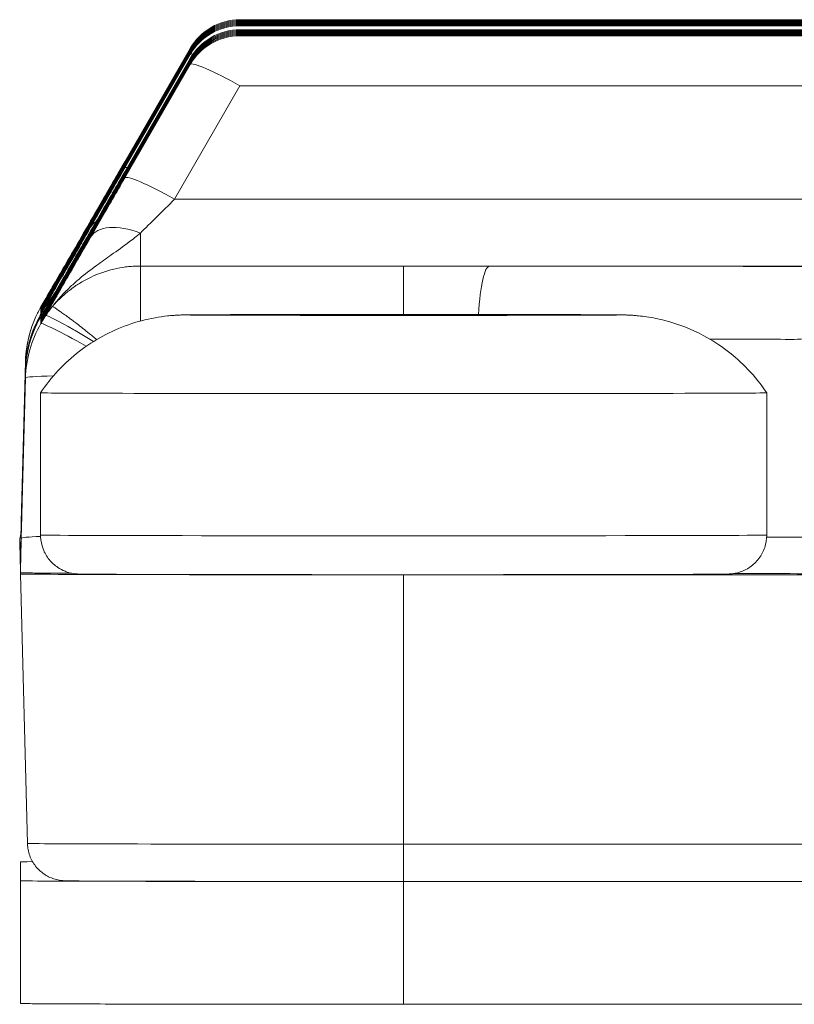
# Model space of a CAD drawing. Extents: x 1 to 669, y 0 to 417.
# Tile 52 of 256: x 91.748 to 92.125, y 285.615 to 286.095. Entities that reach past the tile are written whole.
import ezdxf

# ---------------------------------------------------------------- set-up
doc = ezdxf.new("R2010")
doc.units = 0
doc.header["$LTSCALE"] = 12
doc.header["$MEASUREMENT"] = 0
doc.layers.get('0').update_dxf_attribs({"linetype": 'CONTINUOUS'})
doc.layers.add('X', color=1, linetype='CONTINUOUS')

# ---------------------------------------------------------------- blocks, each defined once
blk = doc.blocks.new('GASTRAIN')
at = {"layer": 'X', "lineweight": 0}
for p, q in [((62.58277, 299.71196), (62.58277, 299.71148)), ((62.58277, 299.71196), (66.10572, 299.71196)), ((62.58277, 299.71148), (66.10572, 299.71148)), ((62.58277, 299.71099), (66.10572, 299.71099)), ((62.58277, 299.7105), (66.10572, 299.7105)), ((62.58277, 299.71001), (66.10572, 299.71001)), ((62.58277, 299.70952), (66.10572, 299.70952)), ((62.58277, 299.70903), (66.10572, 299.70903)), ((62.58277, 299.70708), (66.10572, 299.70708)), ((62.58277, 299.70659), (66.10572, 299.70659)), ((62.58277, 299.7061), (62.58277, 299.70561)), ((62.58277, 299.7061), (66.1219, 299.7061)), ((62.58277, 299.70561), (66.10572, 299.70561)), ((62.58277, 299.70512), (66.10572, 299.70512)), ((62.58277, 299.70464), (66.10572, 299.70464)), ((62.58277, 299.70415), (66.10572, 299.70415)), ((62.5585, 299.69795), (62.5266, 299.64269)), ((62.5266, 299.64272), (62.5585, 299.69795)), ((62.5266, 299.64272), (62.5585, 299.69795)), ((62.5266, 299.64223), (62.5585, 299.69747)), ((62.5585, 299.69746), (62.5266, 299.6422)), ((62.5266, 299.64223), (62.5585, 299.69746)), ((62.5266, 299.64174), (62.5585, 299.69698)), ((62.5585, 299.69697), (62.5266, 299.64171)), ((62.5266, 299.64174), (62.5585, 299.69697)), ((62.5266, 299.64125), (62.5585, 299.69649)), ((62.5585, 299.69648), (62.5266, 299.64122)), ((62.5266, 299.64125), (62.5585, 299.69648)), ((62.5585, 299.696), (62.5266, 299.64073)), ((62.5266, 299.64076), (62.5585, 299.696)), ((62.5266, 299.64076), (62.5585, 299.696)), ((62.5585, 299.69551), (62.5266, 299.64024)), ((62.5266, 299.64027), (62.5585, 299.69551)), ((62.5266, 299.64028), (62.5585, 299.69551)), ((62.5585, 299.69502), (62.5266, 299.63975)), ((62.5266, 299.63978), (62.5585, 299.69502)), ((62.5266, 299.63979), (62.5585, 299.69502)), ((62.5266, 299.63783), (62.5585, 299.69307)), ((62.5585, 299.69306), (62.5266, 299.6378)), ((62.5266, 299.63783), (62.5585, 299.69306)), ((62.5585, 299.69258), (62.5266, 299.63731)), ((62.5266, 299.63734), (62.5585, 299.69258)), ((62.5266, 299.63734), (62.5585, 299.69258)), ((62.5585, 299.69209), (62.5266, 299.63682)), ((62.5266, 299.63685), (62.5585, 299.69209)), ((62.5266, 299.63686), (62.5585, 299.69209)), ((62.5585, 299.6916), (62.5266, 299.63633)), ((62.5266, 299.63636), (62.5585, 299.6916)), ((62.5266, 299.63637), (62.5585, 299.6916)), ((62.5585, 299.69111), (62.5266, 299.63585)), ((62.5266, 299.63588), (62.5585, 299.69111)), ((62.5266, 299.63588), (62.5585, 299.69111)), ((62.5585, 299.69062), (62.5266, 299.63536)), ((62.5266, 299.63539), (62.5585, 299.69062)), ((62.5266, 299.63539), (62.5585, 299.69062)), ((62.5266, 299.6349), (62.5585, 299.69014)), ((62.5266, 299.6349), (62.5585, 299.69013)), ((62.5585, 299.69013), (62.5266, 299.63487)), ((62.55087, 299.62445), (62.58277, 299.67972)), ((62.95637, 299.67972), (62.58277, 299.67972)), ((62.92445, 299.62445), (62.55087, 299.62445)), ((62.53422, 299.59192), (62.53422, 299.60796)), ((62.53422, 299.56512), (62.53422, 299.59192)), ((62.53422, 299.59192), (62.66256, 299.59192)), ((62.66256, 299.56832), (62.66256, 299.59192)), ((62.70444, 299.59188), (62.88776, 299.59188)), ((62.4881, 299.57617), (62.48568, 299.57197)), ((62.48809, 299.57615), (62.48568, 299.57197)), ((62.48568, 299.57166), (62.48568, 299.57197)), ((62.48568, 299.57117), (62.48568, 299.5715)), ((62.48568, 299.57068), (62.48568, 299.57101)), ((62.48568, 299.57019), (62.48568, 299.57052)), ((62.48568, 299.56971), (62.48568, 299.57003)), ((62.48568, 299.56922), (62.48568, 299.56955)), ((62.48568, 299.56873), (62.48568, 299.56906)), ((62.48807, 299.568), (62.48568, 299.56386)), ((62.48568, 299.56677), (62.48568, 299.5671)), ((62.48568, 299.56629), (62.48568, 299.56661)), ((62.48568, 299.5658), (62.48568, 299.56612)), ((62.48568, 299.56531), (62.48568, 299.56564)), ((62.48568, 299.56482), (62.48568, 299.56515)), ((62.48568, 299.56433), (62.48568, 299.56466)), ((62.48568, 299.56386), (62.48568, 299.56417)), ((62.59611, 299.56798), (62.59611, 299.56809)), ((62.59802, 299.56821), (62.59802, 299.56798)), ((62.64761, 299.56827), (62.64761, 299.56792)), ((62.6775, 299.56827), (62.6775, 299.56792)), ((62.72709, 299.56798), (62.72709, 299.56821)), ((62.729, 299.56798), (62.729, 299.56809)), ((62.47614, 299.46725), (62.47819, 299.54541)), ((62.47819, 299.54541), (62.47614, 299.46725)), ((62.47819, 299.54191), (62.47618, 299.4652)), ((62.47618, 299.46411), (62.47819, 299.5408)), ((62.47819, 299.5408), (62.47789, 299.52934)), ((62.47819, 299.5373), (62.47819, 299.5408)), ((62.47819, 299.5373), (62.47614, 299.45913)), ((62.48553, 299.53013), (62.48553, 299.46083)), ((62.83959, 299.53013), (62.83959, 299.46083)), ((62.4757, 299.446), (62.4757, 299.44627)), ((62.4757, 299.44239), (62.4757, 299.44583)), ((62.4757, 299.44239), (62.4757, 299.44185)), ((62.47914, 299.31056), (62.4757, 299.44185)), ((62.92142, 299.44146), (62.66256, 299.44146)), ((62.66256, 299.44146), (62.66256, 299.31018)), ((66.02593, 299.31018), (62.66256, 299.31018)), ((62.66256, 299.29202), (62.66256, 299.31018)), ((62.4757, 299.29237), (62.4757, 299.30159)), ((62.4757, 299.29237), (62.4757, 299.23257)), ((66.02593, 299.29202), (62.66256, 299.29202)), ((66.02593, 299.29197), (62.66256, 299.29197)), ((62.66256, 299.29197), (62.66256, 299.23218)), ((62.4757, 299.23257), (62.4757, 299.23256)), ((66.02593, 299.23218), (62.66256, 299.23218))]:
    blk.add_line(p, q, dxfattribs=at)
for centre in [(62.58277, 299.68394), (62.58277, 299.68345), (62.58277, 299.68296), (62.58277, 299.68247), (62.58277, 299.68198), (62.58277, 299.68149), (62.58277, 299.681), (62.58277, 299.67905), (62.58277, 299.67856), (62.58277, 299.67807), (62.58277, 299.67758), (62.58277, 299.6771), (62.58277, 299.67661), (62.58277, 299.67612)]:
    blk.add_arc(centre, 0.02803, 90, 149.9931, dxfattribs=at)
for centre, major_axis, ratio, start_param, end_param in [((62.58277, 299.68394), (-0.02427, 0.01401), 0.11148, -0.135529, -0.001053), ((62.58277, 299.68345), (-0.02427, 0.01401), 0.11148, -0.135529, -0.001053), ((62.58277, 299.68296), (-0.02427, 0.01401), 0.11148, -0.135529, -0.001053), ((62.58277, 299.68247), (-0.02427, 0.01401), 0.11148, -0.135529, -0.001053), ((62.58277, 299.68198), (-0.02427, 0.01401), 0.11148, -0.135529, -0.001053), ((62.58277, 299.68149), (-0.02427, 0.01401), 0.11148, -0.135529, -0.001053), ((62.58277, 299.681), (-0.02427, 0.01401), 0.11148, -0.280313, -0.001053), ((62.58277, 299.67905), (-0.02427, 0.01401), 0.11148, -0.135529, -0.001053), ((62.58277, 299.67856), (-0.02427, 0.01401), 0.11148, -0.135529, -0.001053), ((62.58277, 299.67807), (-0.02427, 0.01401), 0.11148, -0.135529, -0.001053), ((62.58277, 299.67758), (-0.02427, 0.01401), 0.11148, -0.135529, -0.001053), ((62.58277, 299.67612), (-0.02427, 0.01401), 0.11148, -1.506539, -0.001053), ((62.58277, 299.6771), (-0.02427, 0.01401), 0.11148, -0.135529, -0.001053), ((62.58277, 299.67661), (-0.02427, 0.01401), 0.11148, -0.135529, -0.001053), ((62.55087, 299.62281), (-0.02427, 0.01401), 0.11148, -0.12799, -0.001053), ((62.53423, 299.59982), (-0.02428, 0.014), 0.514783, -0.121411, -0.001039), ((62.53423, 299.592), (-0.02428, 0.014), 0.514785, -1.282249, -0.001106), ((62.70444, 299.55451), (0.00001, 0.03737), 0.156547, 0.002119, 1.192937), ((62.66256, 299.59133), (-0.26752, 0), 0.002092, -2.545166, -1.72799), ((62.53422, 299.54395), (-0.05603, 0.00152), 0.999813, -0.496416, 0.001044), ((62.66256, 299.56809), (-0.08448, 0), 0.002092, -0.701404, -0.345793), ((62.66256, 299.56809), (-0.08448, 0), 0.002092, 0.345793, 0.701404), ((62.66256, 299.56809), (-0.08448, 0), 0.002092, -1.748602, -1.392991), ((62.66256, 299.56809), (0.08448, 0), 0.002092, -1.748602, -1.392991), ((62.66256, 299.56809), (0.08448, 0), 0.002092, 0.345793, 0.701404), ((62.66256, 299.56809), (0.08448, 0), 0.002092, -0.701404, -0.345793), ((62.53423, 299.53584), (-0.05606, -0.00002), 0.999882, -0.523968, -0.026488), ((62.66256, 299.55592), (-0.2302, 0), 0.002092, -2.545166, -2.276711), ((62.51555, 299.54443), (-0.03736, 0.00098), 0.000001, 0.000001, 0.000086), ((62.51555, 299.54093), (-0.03736, 0.00098), 0.05023, -0.047574, -0.000055), ((62.5135, 299.45815), (-0.03736, 0.00098), 0.05023, -0.723861, -0.000055), ((62.66256, 299.45956), (0.22515, 0), 0.002092, 0, 0.666244), ((62.66256, 299.23257), (-0.18685, 0), 0.002092, 0.025804, 1.570796)]:
    blk.add_ellipse(centre, major_axis=major_axis, ratio=ratio, start_param=start_param, end_param=end_param, dxfattribs=at)
at = {"layer": 'X', "lineweight": 0, "extrusion": (0, 0, -1)}
for centre, major_axis, ratio, start_param, end_param in [((62.58277, 299.68394), (-0.02427, 0.01401), 0.00003, 0, 0.001053), ((62.58277, 299.68345), (-0.02427, 0.01401), 0.00003, 0, 0.001053), ((62.58277, 299.68296), (-0.02427, 0.01401), 0.00003, 0, 0.001053), ((62.58277, 299.68247), (-0.02427, 0.01401), 0.00003, 0, 0.001053), ((62.58277, 299.68198), (-0.02427, 0.01401), 0.00003, 0, 0.001053), ((62.58277, 299.68149), (-0.02427, 0.01401), 0.00003, 0, 0.001053), ((62.58277, 299.681), (-0.02427, 0.01401), 0.00003, 0, 0.001053), ((62.58277, 299.67905), (-0.02427, 0.01401), 0.00003, 0, 0.001053), ((62.58277, 299.67856), (-0.02427, 0.01401), 0.00003, 0, 0.001053), ((62.58277, 299.67807), (-0.02427, 0.01401), 0.00003, 0, 0.001053), ((62.58277, 299.67758), (-0.02427, 0.01401), 0.00003, 0, 0.001053), ((62.58277, 299.6771), (-0.02427, 0.01401), 0.00003, 0, 0.001053), ((62.58277, 299.67661), (-0.02427, 0.01401), 0.00003, 0, 0.001053), ((62.58277, 299.67612), (-0.02427, 0.01401), 0.00003, 0, 0.001053), ((62.55239, 299.68709), (-0.0654, -0.1132), 0.000966, 0.866385, 1.167162), ((62.55087, 299.62867), (-0.02427, 0.01401), 0.11148, 0.001053, 0.12799), ((62.55087, 299.62818), (-0.02427, 0.01401), 0.11148, 0.001053, 0.12799), ((62.55087, 299.62769), (-0.02427, 0.01401), 0.11148, 0.001053, 0.12799), ((62.55087, 299.62721), (-0.02427, 0.01401), 0.11148, 0.001053, 0.12799), ((62.55087, 299.62672), (-0.02427, 0.01401), 0.11148, 0.001053, 0.12799), ((62.55087, 299.62623), (-0.02427, 0.01401), 0.11148, 0.001053, 0.12799), ((62.55087, 299.62574), (-0.02427, 0.01401), 0.11148, 0.001053, 0.26282), ((62.55087, 299.62379), (-0.02427, 0.01401), 0.11148, 0.001053, 0.12799), ((62.55087, 299.6233), (-0.02427, 0.01401), 0.11148, 0.001053, 0.12799), ((62.55087, 299.62232), (-0.02427, 0.01401), 0.11148, 0.001053, 0.12799), ((62.55087, 299.62085), (-0.02427, 0.01401), 0.11148, 0.001053, 1.506542), ((62.55087, 299.62183), (-0.02427, 0.01401), 0.11148, 0.001053, 0.12799), ((62.55087, 299.62134), (-0.02427, 0.01401), 0.11148, 0.001053, 0.12799), ((62.53423, 299.59933), (-0.02428, 0.014), 0.514766, 0.001323, 0.121984), ((62.53423, 299.59884), (-0.02428, 0.014), 0.514766, 0.001323, 0.121984), ((62.53423, 299.59835), (-0.02428, 0.014), 0.514766, 0.001323, 0.121984), ((62.53423, 299.59688), (-0.02428, 0.014), 0.514766, 0.001323, 0.260404), ((62.53423, 299.59786), (-0.02428, 0.014), 0.514766, 0.001323, 0.121984), ((62.53423, 299.59737), (-0.02428, 0.014), 0.514766, 0.001323, 0.121984), ((62.53423, 299.59493), (-0.02428, 0.014), 0.514766, 0.001323, 0.121984), ((62.53423, 299.59444), (-0.02428, 0.014), 0.514766, 0.001323, 0.121984), ((62.53423, 299.59395), (-0.02428, 0.014), 0.514765, 0.001323, 0.121984), ((62.53423, 299.59346), (-0.02428, 0.014), 0.514766, 0.001323, 0.121984), ((62.53423, 299.59297), (-0.02428, 0.014), 0.514766, 0.001323, 0.121984), ((62.53423, 299.59249), (-0.02428, 0.014), 0.514766, 0.001323, 0.122325), ((62.51804, 299.54518), (-0.03236, 0.01868), 0.04353, 0.001047, 1.224902), ((62.55814, 299.56809), (0.03797, 0), 0.002092, -0.854356, 0.854356), ((62.61035, 299.56828), (0.03797, 0), 0.002092, 0.192842, 1.901553), ((62.61035, 299.5679), (0.03797, 0), 0.002092, -1.901553, -0.192842), ((62.71476, 299.56828), (-0.03797, 0), 0.002092, -1.901553, -0.192842), ((62.71476, 299.5679), (-0.03797, 0), 0.002092, 0.192842, 1.901553), ((62.76697, 299.56809), (-0.03797, 0), 0.002092, -0.854356, 0.854356), ((62.51555, 299.53632), (-0.03736, 0.00098), 0.05023, 0.000053, 0.880987), ((62.66256, 299.53013), (-0.17703, 0), 0.002092, -1.570796, 0.001398), ((62.66256, 299.53013), (0.17703, 0), 0.002092, -0.001398, 1.570796), ((62.66256, 299.46083), (0.17703, 0), 0.002092, 0, 3.141593), ((62.66256, 299.44185), (-0.18685, 0), 0.002092, -1.570796, 0), ((62.66256, 299.44185), (0.20649, 0), 0.002092, -0.674722, 0), ((62.66256, 299.31056), (-0.18342, 0), 0.002092, -1.570796, -0.000055), ((62.66256, 299.30159), (-0.18685, 0), 0.002092, 0, 0.252949), ((62.66256, 299.29237), (-0.18685, 0), 0.002092, -1.570796, 0), ((62.66256, 299.23256), (-0.18685, 0), 0.002092, -1.544616, 0.000037)]:
    blk.add_ellipse(centre, major_axis=major_axis, ratio=ratio, start_param=start_param, end_param=end_param, dxfattribs=at)
blk.add_ellipse((62.66256, 299.56809), major_axis=(0.106, 0), ratio=0.002092, dxfattribs=at)
at = {"layer": 'X', "lineweight": 0}
for points in [[(62.5266, 299.64272), (62.52456, 299.63919), (62.52061, 299.63235), (62.51504, 299.62271), (62.5116, 299.61676), (62.50995, 299.61391)], [(62.5266, 299.64223), (62.52456, 299.6387), (62.52061, 299.63186), (62.51504, 299.62222), (62.5116, 299.61627), (62.50995, 299.61342)], [(62.5266, 299.6422), (62.52454, 299.63863), (62.52056, 299.63173), (62.51499, 299.62207), (62.51158, 299.61617), (62.50995, 299.61334)], [(62.5266, 299.64174), (62.52456, 299.63821), (62.52061, 299.63138), (62.51504, 299.62173), (62.5116, 299.61579), (62.50995, 299.61293)], [(62.5266, 299.64171), (62.52454, 299.63814), (62.52056, 299.63124), (62.51499, 299.62159), (62.51158, 299.61568), (62.50995, 299.61285)], [(62.5266, 299.64125), (62.52456, 299.63772), (62.52061, 299.63089), (62.51504, 299.62124), (62.5116, 299.6153), (62.50995, 299.61244)], [(62.5266, 299.64122), (62.52454, 299.63765), (62.52056, 299.63075), (62.51499, 299.6211), (62.51158, 299.61519), (62.50995, 299.61236)], [(62.5266, 299.64076), (62.52456, 299.63723), (62.52061, 299.6304), (62.51504, 299.62075), (62.5116, 299.61481), (62.50995, 299.61195)], [(62.5266, 299.64073), (62.52454, 299.63716), (62.52056, 299.63027), (62.51499, 299.62061), (62.51158, 299.6147), (62.50995, 299.61188)], [(62.5266, 299.64027), (62.52456, 299.63675), (62.52061, 299.62991), (62.51504, 299.62026), (62.5116, 299.61432), (62.50995, 299.61146)], [(62.5266, 299.64024), (62.52454, 299.63667), (62.52056, 299.62978), (62.51499, 299.62012), (62.51158, 299.61421), (62.50995, 299.61139)], [(62.5266, 299.63978), (62.52456, 299.63626), (62.52061, 299.62942), (62.51504, 299.61977), (62.5116, 299.61383), (62.50995, 299.61098)], [(62.5266, 299.63975), (62.52454, 299.63619), (62.52056, 299.62929), (62.51499, 299.61963), (62.51158, 299.61372), (62.50995, 299.6109)], [(62.5266, 299.63783), (62.52456, 299.6343), (62.52061, 299.62747), (62.51504, 299.61782), (62.5116, 299.61188), (62.50995, 299.60902)], [(62.5266, 299.6378), (62.52454, 299.63423), (62.52056, 299.62733), (62.51499, 299.61768), (62.51158, 299.61177), (62.50995, 299.60894)], [(62.5266, 299.63734), (62.52456, 299.63381), (62.52061, 299.62698), (62.51504, 299.61733), (62.5116, 299.61139), (62.50995, 299.60853)], [(62.5266, 299.63731), (62.52454, 299.63374), (62.52056, 299.62685), (62.51499, 299.61719), (62.51158, 299.61128), (62.50995, 299.60846)], [(62.5266, 299.63685), (62.52456, 299.63333), (62.52061, 299.62649), (62.51504, 299.61684), (62.5116, 299.6109), (62.50995, 299.60804)], [(62.5266, 299.63682), (62.52454, 299.63325), (62.52056, 299.62636), (62.51499, 299.6167), (62.51158, 299.61079), (62.50995, 299.60797)], [(62.5266, 299.63636), (62.52456, 299.63284), (62.52061, 299.626), (62.51504, 299.61635), (62.5116, 299.61041), (62.50995, 299.60755)], [(62.5266, 299.63633), (62.52454, 299.63276), (62.52056, 299.62587), (62.51499, 299.61621), (62.51158, 299.6103), (62.50995, 299.60748)], [(62.5266, 299.63588), (62.52456, 299.63235), (62.52061, 299.62551), (62.51504, 299.61587), (62.5116, 299.60992), (62.50995, 299.60707)], [(62.5266, 299.63585), (62.52454, 299.63228), (62.52056, 299.62538), (62.51499, 299.61572), (62.51158, 299.60982), (62.50995, 299.60699)], [(62.5266, 299.63539), (62.52456, 299.63186), (62.52061, 299.62502), (62.51504, 299.61538), (62.5116, 299.60943), (62.50995, 299.60658)], [(62.5266, 299.63536), (62.52454, 299.63179), (62.52056, 299.62489), (62.51499, 299.61523), (62.51158, 299.60933), (62.50995, 299.6065)], [(62.50995, 299.60609), (62.51158, 299.60891), (62.51499, 299.61481), (62.52056, 299.62445), (62.52454, 299.63134), (62.5266, 299.6349)], [(62.5266, 299.63487), (62.52454, 299.6313), (62.52056, 299.6244), (62.51499, 299.61474), (62.51158, 299.60884), (62.50995, 299.60601)], [(62.53422, 299.60796), (62.53911, 299.6128), (62.54497, 299.61861), (62.55087, 299.62445)], [(62.66256, 299.59192), (62.66699, 299.59192), (62.67588, 299.59192), (62.68925, 299.5919), (62.69818, 299.59189), (62.70266, 299.59188)], [(62.70266, 299.59188), (62.70285, 299.59188), (62.70325, 299.59188), (62.70384, 299.59188), (62.70424, 299.59188), (62.70444, 299.59188)], [(62.48568, 299.56873), (62.48756, 299.572), (62.48966, 299.57504), (62.49194, 299.5779)], [(62.48568, 299.56873), (62.48726, 299.57146), (62.48912, 299.57414), (62.49123, 299.57667)], [(62.48755, 299.57473), (62.4869, 299.57372), (62.48628, 299.5727), (62.48568, 299.57166)], [(62.48568, 299.57166), (62.4862, 299.57256), (62.48675, 299.57345), (62.48732, 299.57433)], [(62.48568, 299.57117), (62.48628, 299.57221), (62.4869, 299.57323), (62.48755, 299.57423)], [(62.48568, 299.57117), (62.4862, 299.57207), (62.48675, 299.57296), (62.48732, 299.57385)], [(62.48568, 299.57068), (62.48628, 299.57173), (62.4869, 299.57274), (62.48755, 299.57374)], [(62.48568, 299.57068), (62.4862, 299.57158), (62.48675, 299.57247), (62.48732, 299.57336)], [(62.48568, 299.57019), (62.48628, 299.57124), (62.4869, 299.57226), (62.48755, 299.57325)], [(62.48568, 299.57019), (62.4862, 299.57109), (62.48675, 299.57199), (62.48732, 299.57287)], [(62.48568, 299.56971), (62.48628, 299.57075), (62.4869, 299.57177), (62.48755, 299.57277)], [(62.48568, 299.56971), (62.4862, 299.57061), (62.48675, 299.5715), (62.48732, 299.57238)], [(62.48568, 299.56922), (62.48628, 299.57026), (62.4869, 299.57128), (62.48755, 299.57228)], [(62.48568, 299.56922), (62.4862, 299.57012), (62.48675, 299.57101), (62.48732, 299.57189)], [(62.48568, 299.56677), (62.48628, 299.56782), (62.4869, 299.56884), (62.48755, 299.56983)], [(62.48568, 299.56677), (62.4862, 299.56767), (62.48675, 299.56857), (62.48732, 299.56945)], [(62.48568, 299.56629), (62.48628, 299.56733), (62.4869, 299.56835), (62.48755, 299.56935)], [(62.48568, 299.56629), (62.4862, 299.56718), (62.48675, 299.56808), (62.48732, 299.56896)], [(62.48809, 299.56805), (62.48843, 299.56863), (62.48912, 299.56972), (62.49044, 299.57142), (62.49096, 299.57185), (62.49134, 299.57223)], [(62.48821, 299.56781), (62.48909, 299.56933), (62.49019, 299.5709), (62.49134, 299.57223)], [(62.48568, 299.5658), (62.48628, 299.56684), (62.4869, 299.56786), (62.48755, 299.56886)], [(62.48568, 299.5658), (62.4862, 299.5667), (62.48675, 299.56759), (62.48732, 299.56847)], [(62.48568, 299.56531), (62.48628, 299.56635), (62.4869, 299.56737), (62.48755, 299.56837)], [(62.48568, 299.56531), (62.4862, 299.56621), (62.48675, 299.5671), (62.48732, 299.56798)], [(62.48568, 299.56482), (62.48628, 299.56586), (62.4869, 299.56688), (62.48755, 299.56788)], [(62.48568, 299.56482), (62.4862, 299.56572), (62.48675, 299.56661), (62.48732, 299.56749)], [(62.48568, 299.56433), (62.48628, 299.56537), (62.4869, 299.56639), (62.48755, 299.56739)], [(62.48568, 299.56433), (62.4862, 299.56523), (62.48675, 299.56612), (62.48732, 299.567)], [(62.48809, 299.56805), (62.48806, 299.56799), (62.48803, 299.56789), (62.48823, 299.56809), (62.48823, 299.56792), (62.48821, 299.56781)], [(62.47536, 299.4591), (62.47586, 299.46071), (62.47614, 299.46242), (62.47618, 299.46411)], [(62.47614, 299.46725), (62.4761, 299.46551), (62.47605, 299.46376), (62.476, 299.46199)], [(62.47614, 299.45913), (62.47609, 299.45728), (62.476, 299.45359), (62.47585, 299.44798), (62.47575, 299.44426), (62.4757, 299.4424)], [(62.4757, 299.446), (62.4757, 299.446), (62.4757, 299.446), (62.4757, 299.446)]]:
    blk.add_open_spline(points, degree=3, dxfattribs=at)
for points, knots in [([(62.51474, 299.62218), (62.51697, 299.62605), (62.5193, 299.63008), (62.52329, 299.63698), (62.52494, 299.63984), (62.5266, 299.64272)], [0.0107013, 0.0107013, 0.0107013, 0.0107013, 0.02522911, 0.02522911, 0.03526168, 0.03526168, 0.03526168, 0.03526168]), ([(62.51474, 299.62169), (62.51697, 299.62556), (62.5193, 299.62959), (62.52329, 299.63649), (62.52494, 299.63935), (62.5266, 299.64223)], [0.0107013, 0.0107013, 0.0107013, 0.0107013, 0.02522911, 0.02522911, 0.03526168, 0.03526168, 0.03526168, 0.03526168]), ([(62.51474, 299.62121), (62.51697, 299.62508), (62.5193, 299.6291), (62.52329, 299.636), (62.52494, 299.63886), (62.5266, 299.64174)], [0.0107013, 0.0107013, 0.0107013, 0.0107013, 0.02522911, 0.02522911, 0.03526168, 0.03526168, 0.03526168, 0.03526168]), ([(62.51474, 299.62072), (62.51697, 299.62459), (62.5193, 299.62861), (62.52329, 299.63551), (62.52494, 299.63837), (62.5266, 299.64125)], [0.0107013, 0.0107013, 0.0107013, 0.0107013, 0.02522911, 0.02522911, 0.03526168, 0.03526168, 0.03526168, 0.03526168]), ([(62.51474, 299.62023), (62.51697, 299.6241), (62.5193, 299.62812), (62.52329, 299.63502), (62.52494, 299.63789), (62.5266, 299.64076)], [0.0107013, 0.0107013, 0.0107013, 0.0107013, 0.02522911, 0.02522911, 0.03526168, 0.03526168, 0.03526168, 0.03526168]), ([(62.51474, 299.61974), (62.51697, 299.62361), (62.5193, 299.62763), (62.52329, 299.63453), (62.52494, 299.6374), (62.5266, 299.64027)], [0.0107013, 0.0107013, 0.0107013, 0.0107013, 0.02522911, 0.02522911, 0.03526168, 0.03526168, 0.03526168, 0.03526168]), ([(62.51474, 299.61925), (62.51697, 299.62312), (62.5193, 299.62715), (62.52329, 299.63405), (62.52494, 299.63691), (62.5266, 299.63978)], [0.0107013, 0.0107013, 0.0107013, 0.0107013, 0.02522911, 0.02522911, 0.03526168, 0.03526168, 0.03526168, 0.03526168]), ([(62.51474, 299.6173), (62.51697, 299.62117), (62.5193, 299.62519), (62.52329, 299.63209), (62.52494, 299.63495), (62.5266, 299.63783)], [0.0107013, 0.0107013, 0.0107013, 0.0107013, 0.02522911, 0.02522911, 0.03526168, 0.03526168, 0.03526168, 0.03526168]), ([(62.51474, 299.61681), (62.51697, 299.62068), (62.5193, 299.6247), (62.52329, 299.6316), (62.52494, 299.63446), (62.5266, 299.63734)], [0.0107013, 0.0107013, 0.0107013, 0.0107013, 0.02522911, 0.02522911, 0.03526168, 0.03526168, 0.03526168, 0.03526168]), ([(62.51474, 299.61632), (62.51697, 299.62019), (62.5193, 299.62421), (62.52329, 299.63111), (62.52494, 299.63398), (62.5266, 299.63685)], [0.0107013, 0.0107013, 0.0107013, 0.0107013, 0.02522911, 0.02522911, 0.03526168, 0.03526168, 0.03526168, 0.03526168]), ([(62.51474, 299.61583), (62.51697, 299.6197), (62.5193, 299.62373), (62.52329, 299.63062), (62.52494, 299.63349), (62.5266, 299.63636)], [0.0107013, 0.0107013, 0.0107013, 0.0107013, 0.02522911, 0.02522911, 0.03526168, 0.03526168, 0.03526168, 0.03526168]), ([(62.51474, 299.61534), (62.51697, 299.61921), (62.5193, 299.62324), (62.52329, 299.63014), (62.52494, 299.633), (62.5266, 299.63588)], [0.0107013, 0.0107013, 0.0107013, 0.0107013, 0.02522911, 0.02522911, 0.03526168, 0.03526168, 0.03526168, 0.03526168]), ([(62.51474, 299.61485), (62.51697, 299.61872), (62.5193, 299.62275), (62.52329, 299.62965), (62.52494, 299.63251), (62.5266, 299.63539)], [0.0107013, 0.0107013, 0.0107013, 0.0107013, 0.02522911, 0.02522911, 0.03526168, 0.03526168, 0.03526168, 0.03526168]), ([(62.50995, 299.61383), (62.50845, 299.61123), (62.50701, 299.60872), (62.50426, 299.60396), (62.50297, 299.60171), (62.50046, 299.59735), (62.49923, 299.59523), (62.49614, 299.58986), (62.49438, 299.5868), (62.49136, 299.58155), (62.49007, 299.5793), (62.48775, 299.57526), (62.48671, 299.57345), (62.48568, 299.57166)], [0, 0, 0, 0, 0.134939, 0.134939, 0.26689, 0.26689, 0.403716, 0.403716, 0.63045, 0.63045, 0.826695, 0.826695, 1, 1, 1, 1]), ([(62.48568, 299.5715), (62.48671, 299.57327), (62.48775, 299.57507), (62.49007, 299.57907), (62.49136, 299.5813), (62.49437, 299.58648), (62.49611, 299.58949), (62.4992, 299.59483), (62.50044, 299.59697), (62.50292, 299.60126), (62.50416, 299.6034), (62.50689, 299.60813), (62.5084, 299.61073), (62.50995, 299.61342)], [0, 0, 0, 0, 0.173441, 0.173441, 0.369435, 0.369435, 0.594296, 0.594296, 0.733106, 0.733106, 0.859842, 0.859842, 1, 1, 1, 1]), ([(62.50995, 299.61334), (62.50845, 299.61074), (62.50701, 299.60823), (62.50426, 299.60347), (62.50297, 299.60122), (62.50046, 299.59686), (62.49923, 299.59474), (62.49614, 299.58937), (62.49438, 299.58631), (62.49136, 299.58106), (62.49007, 299.57881), (62.48775, 299.57477), (62.48671, 299.57296), (62.48568, 299.57117)], [0, 0, 0, 0, 0.134939, 0.134939, 0.26689, 0.26689, 0.403716, 0.403716, 0.630452, 0.630452, 0.826698, 0.826698, 1, 1, 1, 1]), ([(62.48568, 299.57101), (62.48671, 299.57279), (62.48775, 299.57458), (62.49007, 299.57858), (62.49136, 299.58081), (62.49437, 299.58599), (62.49611, 299.589), (62.4992, 299.59434), (62.50044, 299.59648), (62.50292, 299.60077), (62.50416, 299.60292), (62.50689, 299.60764), (62.5084, 299.61024), (62.50995, 299.61293)], [0, 0, 0, 0, 0.173441, 0.173441, 0.369435, 0.369435, 0.594296, 0.594296, 0.733106, 0.733106, 0.859842, 0.859842, 1, 1, 1, 1]), ([(62.50995, 299.61285), (62.50845, 299.61025), (62.50701, 299.60774), (62.50426, 299.60298), (62.50297, 299.60074), (62.50046, 299.59637), (62.49923, 299.59425), (62.49614, 299.58888), (62.49438, 299.58582), (62.49136, 299.58057), (62.49007, 299.57832), (62.48775, 299.57429), (62.48671, 299.57247), (62.48568, 299.57068)], [0, 0, 0, 0, 0.1349394, 0.1349394, 0.2668897, 0.2668897, 0.4037162, 0.4037162, 0.6304518, 0.6304518, 0.8266976, 0.8266976, 1, 1, 1, 1]), ([(62.48568, 299.57052), (62.48671, 299.5723), (62.48775, 299.57409), (62.49007, 299.5781), (62.49136, 299.58032), (62.49437, 299.58551), (62.49611, 299.58852), (62.4992, 299.59385), (62.50044, 299.59599), (62.50292, 299.60028), (62.50416, 299.60243), (62.50689, 299.60715), (62.5084, 299.60975), (62.50995, 299.61244)], [0, 0, 0, 0, 0.173441, 0.173441, 0.369435, 0.369435, 0.594296, 0.594296, 0.733106, 0.733106, 0.859842, 0.859842, 1, 1, 1, 1]), ([(62.50995, 299.61236), (62.50845, 299.60976), (62.50701, 299.60725), (62.50426, 299.60249), (62.50297, 299.60025), (62.50046, 299.59589), (62.49923, 299.59376), (62.49614, 299.58839), (62.49438, 299.58533), (62.49136, 299.58009), (62.49007, 299.57784), (62.48775, 299.5738), (62.48671, 299.57198), (62.48568, 299.57019)], [0, 0, 0, 0, 0.1349394, 0.1349394, 0.2668897, 0.2668897, 0.4037162, 0.4037162, 0.6304518, 0.6304518, 0.8266976, 0.8266976, 1, 1, 1, 1]), ([(62.48809, 299.57615), (62.48834, 299.57657), (62.48859, 299.577), (62.49007, 299.57956), (62.49136, 299.58178), (62.49436, 299.58695), (62.4961, 299.58996), (62.50026, 299.59715), (62.50275, 299.60145), (62.5069, 299.60863), (62.50841, 299.61123), (62.50995, 299.61391)], [0, 0, 0, 0, 0.046457, 0.046457, 0.27401, 0.27401, 0.533892, 0.533892, 0.838041, 0.838041, 1, 1, 1, 1]), ([(62.48568, 299.57003), (62.48671, 299.57181), (62.48775, 299.5736), (62.49007, 299.57761), (62.49136, 299.57984), (62.49437, 299.58502), (62.49611, 299.58803), (62.4992, 299.59336), (62.50044, 299.5955), (62.50292, 299.59979), (62.50416, 299.60194), (62.50689, 299.60666), (62.5084, 299.60926), (62.50995, 299.61195)], [0, 0, 0, 0, 0.173441, 0.173441, 0.369435, 0.369435, 0.594296, 0.594296, 0.733106, 0.733106, 0.859842, 0.859842, 1, 1, 1, 1]), ([(62.50995, 299.61188), (62.50845, 299.60928), (62.50701, 299.60676), (62.50426, 299.60201), (62.50297, 299.59976), (62.50046, 299.5954), (62.49923, 299.59327), (62.49614, 299.5879), (62.49438, 299.58484), (62.49136, 299.5796), (62.49007, 299.57735), (62.48775, 299.57331), (62.48671, 299.5715), (62.48568, 299.56971)], [0, 0, 0, 0, 0.134939, 0.134939, 0.26689, 0.26689, 0.403716, 0.403716, 0.630452, 0.630452, 0.826698, 0.826698, 1, 1, 1, 1]), ([(62.48568, 299.56955), (62.48671, 299.57132), (62.48775, 299.57312), (62.49007, 299.57712), (62.49136, 299.57935), (62.49437, 299.58453), (62.49611, 299.58754), (62.4992, 299.59287), (62.50044, 299.59502), (62.50292, 299.59931), (62.50416, 299.60145), (62.50689, 299.60617), (62.5084, 299.60877), (62.50995, 299.61146)], [0, 0, 0, 0, 0.173441, 0.173441, 0.369435, 0.369435, 0.594296, 0.594296, 0.733106, 0.733106, 0.859842, 0.859842, 1, 1, 1, 1]), ([(62.50995, 299.61139), (62.50845, 299.60879), (62.50701, 299.60627), (62.50426, 299.60152), (62.50297, 299.59927), (62.50046, 299.59491), (62.49923, 299.59278), (62.49614, 299.58741), (62.49438, 299.58435), (62.49136, 299.57911), (62.49007, 299.57686), (62.48775, 299.57282), (62.48671, 299.57101), (62.48568, 299.56922)], [0, 0, 0, 0, 0.134939, 0.134939, 0.26689, 0.26689, 0.403716, 0.403716, 0.630452, 0.630452, 0.826698, 0.826698, 1, 1, 1, 1]), ([(62.48568, 299.56906), (62.48671, 299.57083), (62.48775, 299.57263), (62.49007, 299.57663), (62.49136, 299.57886), (62.49437, 299.58404), (62.49611, 299.58705), (62.4992, 299.59238), (62.50044, 299.59453), (62.50292, 299.59882), (62.50416, 299.60096), (62.50689, 299.60568), (62.5084, 299.60828), (62.50995, 299.61098)], [0, 0, 0, 0, 0.173441, 0.173441, 0.369435, 0.369435, 0.594296, 0.594296, 0.733106, 0.733106, 0.859842, 0.859842, 1, 1, 1, 1]), ([(62.50995, 299.6109), (62.50845, 299.6083), (62.50701, 299.60578), (62.50426, 299.60103), (62.50297, 299.59878), (62.50046, 299.59442), (62.49923, 299.59229), (62.49614, 299.58692), (62.49438, 299.58387), (62.49136, 299.57862), (62.49007, 299.57637), (62.48775, 299.57233), (62.48671, 299.57052), (62.48568, 299.56873)], [0, 0, 0, 0, 0.1349394, 0.1349394, 0.2668897, 0.2668897, 0.4037162, 0.4037162, 0.6304518, 0.6304518, 0.8266976, 0.8266976, 1, 1, 1, 1]), ([(62.48568, 299.5671), (62.48671, 299.56888), (62.48775, 299.57067), (62.49007, 299.57468), (62.49136, 299.5769), (62.49437, 299.58208), (62.49611, 299.5851), (62.4992, 299.59043), (62.50044, 299.59257), (62.50292, 299.59686), (62.50416, 299.59901), (62.50689, 299.60373), (62.5084, 299.60633), (62.50995, 299.60902)], [0, 0, 0, 0, 0.173441, 0.173441, 0.369435, 0.369435, 0.594296, 0.594296, 0.733106, 0.733106, 0.859842, 0.859842, 1, 1, 1, 1]), ([(62.50995, 299.60894), (62.50845, 299.60634), (62.50701, 299.60383), (62.50426, 299.59907), (62.50297, 299.59683), (62.50046, 299.59247), (62.49923, 299.59034), (62.49614, 299.58497), (62.49438, 299.58191), (62.49136, 299.57666), (62.49007, 299.57441), (62.48775, 299.57038), (62.48671, 299.56856), (62.48568, 299.56677)], [0, 0, 0, 0, 0.1349394, 0.1349394, 0.2668897, 0.2668897, 0.4037162, 0.4037162, 0.6304518, 0.6304518, 0.8266976, 0.8266976, 1, 1, 1, 1]), ([(62.48568, 299.56661), (62.48671, 299.56839), (62.48775, 299.57018), (62.49007, 299.57419), (62.49136, 299.57642), (62.49437, 299.5816), (62.49611, 299.58461), (62.4992, 299.58994), (62.50044, 299.59208), (62.50292, 299.59637), (62.50416, 299.59852), (62.50689, 299.60324), (62.5084, 299.60584), (62.50995, 299.60853)], [0, 0, 0, 0, 0.173441, 0.173441, 0.369435, 0.369435, 0.594296, 0.594296, 0.733106, 0.733106, 0.859842, 0.859842, 1, 1, 1, 1]), ([(62.50995, 299.60845), (62.50845, 299.60586), (62.50701, 299.60334), (62.50426, 299.59858), (62.50297, 299.59634), (62.50046, 299.59198), (62.49923, 299.58985), (62.49614, 299.58448), (62.49438, 299.58142), (62.49136, 299.57618), (62.49007, 299.57393), (62.48775, 299.56989), (62.48671, 299.56808), (62.48568, 299.56629)], [0, 0, 0, 0, 0.134939, 0.134939, 0.26689, 0.26689, 0.403716, 0.403716, 0.630452, 0.630452, 0.826698, 0.826698, 1, 1, 1, 1]), ([(62.48568, 299.56612), (62.48671, 299.5679), (62.48775, 299.5697), (62.49007, 299.5737), (62.49136, 299.57593), (62.49437, 299.58111), (62.49611, 299.58412), (62.4992, 299.58945), (62.50044, 299.5916), (62.50292, 299.59588), (62.50416, 299.59803), (62.50689, 299.60275), (62.5084, 299.60535), (62.50995, 299.60804)], [0, 0, 0, 0, 0.173441, 0.173441, 0.369435, 0.369435, 0.594296, 0.594296, 0.733106, 0.733106, 0.859842, 0.859842, 1, 1, 1, 1]), ([(62.50995, 299.60797), (62.50845, 299.60537), (62.50701, 299.60285), (62.50426, 299.5981), (62.50297, 299.59585), (62.50046, 299.59149), (62.49923, 299.58936), (62.49614, 299.58399), (62.49438, 299.58093), (62.49136, 299.57569), (62.49007, 299.57344), (62.48775, 299.5694), (62.48671, 299.56759), (62.48568, 299.5658)], [0, 0, 0, 0, 0.134939, 0.134939, 0.26689, 0.26689, 0.403716, 0.403716, 0.630452, 0.630452, 0.826698, 0.826698, 1, 1, 1, 1]), ([(62.48568, 299.56564), (62.48671, 299.56741), (62.48775, 299.56921), (62.49007, 299.57321), (62.49136, 299.57544), (62.49437, 299.58062), (62.49611, 299.58363), (62.4992, 299.58896), (62.50044, 299.59111), (62.50292, 299.5954), (62.50416, 299.59754), (62.50689, 299.60226), (62.5084, 299.60486), (62.50995, 299.60755)], [0, 0, 0, 0, 0.173441, 0.173441, 0.369435, 0.369435, 0.594296, 0.594296, 0.733106, 0.733106, 0.859842, 0.859842, 1, 1, 1, 1]), ([(62.50995, 299.60748), (62.50845, 299.60488), (62.50701, 299.60236), (62.50426, 299.59761), (62.50297, 299.59536), (62.50046, 299.591), (62.49923, 299.58887), (62.49614, 299.5835), (62.49438, 299.58044), (62.49136, 299.5752), (62.49007, 299.57295), (62.48775, 299.56891), (62.48671, 299.5671), (62.48568, 299.56531)], [0, 0, 0, 0, 0.1349394, 0.1349394, 0.2668897, 0.2668897, 0.4037162, 0.4037162, 0.6304518, 0.6304518, 0.8266976, 0.8266976, 1, 1, 1, 1]), ([(62.53422, 299.60796), (62.53244, 299.60649), (62.53063, 299.60506), (62.52596, 299.60154), (62.52304, 299.59947), (62.51764, 299.59567), (62.51522, 299.59399), (62.5099, 299.59011), (62.50701, 299.58788), (62.50288, 299.58437), (62.50152, 299.58315), (62.49688, 299.57877), (62.49389, 299.5755), (62.49134, 299.57223)], [0, 0, 0, 0, 0.133473, 0.133473, 0.333333, 0.333333, 0.484278, 0.484278, 0.666667, 0.666667, 0.760755, 0.760755, 1, 1, 1, 1]), ([(62.48568, 299.56515), (62.48671, 299.56692), (62.48775, 299.56872), (62.49007, 299.57272), (62.49136, 299.57495), (62.49437, 299.58013), (62.49611, 299.58314), (62.4992, 299.58847), (62.50044, 299.59062), (62.50292, 299.59491), (62.50416, 299.59705), (62.50689, 299.60178), (62.5084, 299.60437), (62.50995, 299.60707)], [0, 0, 0, 0, 0.173441, 0.173441, 0.369435, 0.369435, 0.594296, 0.594296, 0.733106, 0.733106, 0.859842, 0.859842, 1, 1, 1, 1]), ([(62.50995, 299.60699), (62.50845, 299.60439), (62.50701, 299.60188), (62.50426, 299.59712), (62.50297, 299.59487), (62.50046, 299.59051), (62.49923, 299.58838), (62.49614, 299.58301), (62.49438, 299.57996), (62.49136, 299.57471), (62.49007, 299.57246), (62.48775, 299.56842), (62.48671, 299.56661), (62.48568, 299.56482)], [0, 0, 0, 0, 0.1349394, 0.1349394, 0.2668897, 0.2668897, 0.4037162, 0.4037162, 0.6304518, 0.6304518, 0.8266976, 0.8266976, 1, 1, 1, 1]), ([(62.48568, 299.56466), (62.48671, 299.56643), (62.48775, 299.56823), (62.49007, 299.57223), (62.49136, 299.57446), (62.49437, 299.57964), (62.49611, 299.58265), (62.4992, 299.58799), (62.50044, 299.59013), (62.50292, 299.59442), (62.50416, 299.59656), (62.50689, 299.60129), (62.5084, 299.60389), (62.50995, 299.60658)], [0, 0, 0, 0, 0.173441, 0.173441, 0.369435, 0.369435, 0.594296, 0.594296, 0.733106, 0.733106, 0.859842, 0.859842, 1, 1, 1, 1]), ([(62.50995, 299.6065), (62.50845, 299.6039), (62.50701, 299.60139), (62.50426, 299.59663), (62.50297, 299.59438), (62.50046, 299.59002), (62.49923, 299.5879), (62.49614, 299.58253), (62.49438, 299.57947), (62.49136, 299.57422), (62.49007, 299.57197), (62.48775, 299.56793), (62.48671, 299.56612), (62.48568, 299.56433)], [0, 0, 0, 0, 0.1349394, 0.1349394, 0.2668897, 0.2668897, 0.4037162, 0.4037162, 0.6304518, 0.6304518, 0.8266976, 0.8266976, 1, 1, 1, 1]), ([(62.48568, 299.56417), (62.48671, 299.56594), (62.48775, 299.56774), (62.49007, 299.57174), (62.49136, 299.57397), (62.49437, 299.57915), (62.49611, 299.58216), (62.4992, 299.5875), (62.50044, 299.58964), (62.50292, 299.59393), (62.50416, 299.59607), (62.50689, 299.6008), (62.5084, 299.6034), (62.50995, 299.60609)], [0, 0, 0, 0, 0.17344, 0.17344, 0.369432, 0.369432, 0.59429, 0.59429, 0.733106, 0.733106, 0.859832, 0.859832, 1, 1, 1, 1]), ([(62.50995, 299.60601), (62.50883, 299.60406), (62.50773, 299.60215), (62.50432, 299.59625), (62.50214, 299.59245), (62.49839, 299.58594), (62.49678, 299.58315), (62.494, 299.57831), (62.49279, 299.57621), (62.49064, 299.57247), (62.48969, 299.57081), (62.48854, 299.56882), (62.48832, 299.56843), (62.48809, 299.56804)], [0, 0, 0, 0, 0.117618, 0.117618, 0.374198, 0.374198, 0.5945324, 0.5945324, 0.7874449, 0.7874449, 0.9579761, 0.9579761, 0.9999999, 0.9999999, 0.9999999, 0.9999999]), ([(62.53422, 299.59192), (62.53377, 299.59192), (62.53332, 299.59192), (62.53287, 299.59191), (62.5319, 299.59188), (62.53091, 299.59183), (62.52992, 299.59176), (62.52896, 299.59168), (62.52798, 299.59159), (62.52701, 299.59146), (62.5251, 299.59121), (62.52318, 299.59087), (62.52122, 299.5904), (62.52033, 299.59019), (62.51943, 299.58996), (62.51853, 299.58969), (62.51756, 299.58941), (62.51657, 299.5891), (62.51559, 299.58875), (62.51536, 299.58867), (62.51513, 299.58859), (62.5149, 299.5885), (62.51331, 299.58792), (62.51172, 299.58726), (62.51018, 299.58654), (62.5084, 299.5857), (62.50668, 299.58477), (62.50505, 299.58379), (62.50428, 299.58333), (62.50354, 299.58285), (62.50281, 299.58237), (62.50229, 299.58202), (62.50178, 299.58166), (62.50128, 299.5813), (62.50092, 299.58105), (62.50057, 299.58079), (62.50023, 299.58053), (62.49863, 299.57933), (62.49715, 299.57808), (62.49577, 299.57681), (62.49432, 299.57546), (62.49298, 299.57408), (62.49172, 299.57266), (62.49159, 299.57252), (62.49147, 299.57237), (62.49134, 299.57223)], [0.0000461, 0.0000461, 0.0000461, 0.0000461, 0.0296187, 0.0296187, 0.0296187, 0.0936688, 0.0936688, 0.0936688, 0.1562465, 0.1562465, 0.1562465, 0.2779549, 0.2779549, 0.2779549, 0.3333333, 0.3333333, 0.3333333, 0.392998, 0.392998, 0.392998, 0.4070668, 0.4070668, 0.4070668, 0.5035096, 0.5035096, 0.5035096, 0.6145388, 0.6145388, 0.6145388, 0.6666667, 0.6666667, 0.6666667, 0.7044271, 0.7044271, 0.7044271, 0.731248, 0.731248, 0.731248, 0.8557603, 0.8557603, 0.8557603, 0.9867125, 0.9867125, 0.9867125, 1, 1, 1, 1]), ([(62.49072, 299.5758), (62.48754, 299.57188), (62.48489, 299.56754), (62.48287, 299.56291), (62.47998, 299.5563), (62.47838, 299.54913), (62.47819, 299.54191)], [0.5751338, 0.5751338, 0.5751338, 0.5751338, 0.75, 0.75, 0.75, 1, 1, 1, 1]), ([(62.48568, 299.57196), (62.48475, 299.57036), (62.4839, 299.5687), (62.48237, 299.56532), (62.48169, 299.56359), (62.4805, 299.56006), (62.48, 299.55827), (62.47917, 299.55465), (62.47884, 299.55281), (62.47838, 299.54912), (62.47824, 299.54727), (62.47819, 299.54541)], [5.7600847, 5.7600847, 5.7600847, 5.7600847, 5.8594644, 5.8594644, 5.9589588, 5.9589588, 6.0584532, 6.0584532, 6.1579476, 6.1579476, 6.257442, 6.257442, 6.257442, 6.257442]), ([(62.48772, 299.57063), (62.48585, 299.56785), (62.48423, 299.5649), (62.47999, 299.55522), (62.47838, 299.54803), (62.47819, 299.5408)], [0.6336462, 0.6336462, 0.6336462, 0.6336462, 0.75, 0.75, 1, 1, 1, 1]), ([(62.48775, 299.57067), (62.48505, 299.56668), (62.48288, 299.56233), (62.47999, 299.55405), (62.47909, 299.55019), (62.4786, 299.54628)], [5.6904361, 5.6904361, 5.6904361, 5.6904361, 5.9484207, 5.9484207, 6.1593614, 6.1593614, 6.1593614, 6.1593614]), ([(62.49134, 299.57223), (62.49139, 299.57221), (62.49145, 299.57219), (62.49152, 299.57216), (62.49176, 299.57205), (62.49211, 299.57183), (62.49258, 299.57152), (62.493, 299.57124), (62.4935, 299.57088), (62.4941, 299.57047), (62.49422, 299.57038), (62.49434, 299.57029), (62.49447, 299.57021), (62.49491, 299.56989), (62.49539, 299.56955), (62.49592, 299.56919), (62.49654, 299.56874), (62.49722, 299.56826), (62.49795, 299.56774), (62.49866, 299.56723), (62.49941, 299.56668), (62.50021, 299.5661), (62.50045, 299.56591), (62.5007, 299.56573), (62.50095, 299.56554), (62.50151, 299.56512), (62.50209, 299.56468), (62.50269, 299.56423), (62.50356, 299.56356), (62.50448, 299.56285), (62.50542, 299.56211), (62.5064, 299.56134), (62.5074, 299.56054), (62.50844, 299.55971), (62.50889, 299.55935), (62.50935, 299.55898), (62.50981, 299.5586), (62.51046, 299.55807), (62.51112, 299.55753), (62.51179, 299.55698), (62.51215, 299.55668), (62.51251, 299.55638), (62.51288, 299.55608)], [0.0000001, 0.0000001, 0.0000001, 0.0000001, 0.02887, 0.02887, 0.02887, 0.1351318, 0.1351318, 0.1351318, 0.2305667, 0.2305667, 0.2305667, 0.2500001, 0.2500001, 0.2500001, 0.3172151, 0.3172151, 0.3172151, 0.3978919, 0.3978919, 0.3978919, 0.4759692, 0.4759692, 0.4759692, 0.5, 0.5, 0.5, 0.5536118, 0.5536118, 0.5536118, 0.6324471, 0.6324471, 0.6324471, 0.7141791, 0.7141791, 0.7141791, 0.75, 0.75, 0.75, 0.8006899, 0.8006899, 0.8006899, 0.828097, 0.828097, 0.828097, 0.828097]), ([(62.48553, 299.53013), (62.49066, 299.5378), (62.49713, 299.54473), (62.51164, 299.55589), (62.51981, 299.56032), (62.5326, 299.56479), (62.53697, 299.56594), (62.54337, 299.5671), (62.5454, 299.56739), (62.54836, 299.56771), (62.54933, 299.5678), (62.55092, 299.56791), (62.55156, 299.56795), (62.55272, 299.56801), (62.55323, 299.56804), (62.55402, 299.56806), (62.55433, 299.56807), (62.55508, 299.56809), (62.55544, 299.5681), (62.55679, 299.56812), (62.55767, 299.56813), (62.56229, 299.56817), (62.56786, 299.5682), (62.58243, 299.56824), (62.59123, 299.56826), (62.6104, 299.56829), (62.62086, 299.5683), (62.64255, 299.56831), (62.65404, 299.56832), (62.67664, 299.56831), (62.68803, 299.56831), (62.70928, 299.56829), (62.71942, 299.56828), (62.7372, 299.56825), (62.74507, 299.56824), (62.75765, 299.5682), (62.76245, 299.56817), (62.76732, 299.56814), (62.76834, 299.56813), (62.77027, 299.56809), (62.77061, 299.56808), (62.77129, 299.56806), (62.77156, 299.56805), (62.77218, 299.56802), (62.77252, 299.56801), (62.77347, 299.56796), (62.77413, 299.56792), (62.77553, 299.56781), (62.77628, 299.56775), (62.77834, 299.56754), (62.77967, 299.56738), (62.78395, 299.56675), (62.78691, 299.56615), (62.79644, 299.5637), (62.80289, 299.56119), (62.81685, 299.55371), (62.8242, 299.54811), (62.83379, 299.53804), (62.83687, 299.5342), (62.83959, 299.53013)], [0, 0, 0, 0, 0.0277051, 0.0277051, 0.0549082, 0.0549082, 0.0683561, 0.0683561, 0.0745028, 0.0745028, 0.0775046, 0.0775046, 0.0797457, 0.0797457, 0.0821769, 0.0821769, 0.084544, 0.084544, 0.0888721, 0.0888721, 0.1018276, 0.1018276, 0.141249, 0.141249, 0.1776028, 0.1776028, 0.2116552, 0.2116552, 0.2455884, 0.2455884, 0.2794801, 0.2794801, 0.3133753, 0.3133753, 0.347323, 0.347323, 0.3814756, 0.3814756, 0.39935, 0.39935, 0.4025787, 0.4025787, 0.404262, 0.404262, 0.4058449, 0.4058449, 0.408129, 0.408129, 0.4104986, 0.4104986, 0.4145436, 0.4145436, 0.4235783, 0.4235783, 0.4440671, 0.4440671, 0.4710913, 0.4710913, 0.4857745, 0.4857745, 0.4857745, 0.4857745]), ([(62.48821, 299.56782), (62.48927, 299.56764), (62.49413, 299.56518), (62.50171, 299.56087), (62.50373, 299.55972), (62.50591, 299.55846), (62.50814, 299.55715), (62.50923, 299.55651), (62.51033, 299.55586), (62.51143, 299.5552)], [0, 0, 0, 0, 0.5772467, 0.5772467, 0.5772467, 0.7316958, 0.7316958, 0.7316958, 0.8069112, 0.8069112, 0.8069112, 0.8069112]), ([(62.88564, 299.56635), (62.88317, 299.56451), (62.88024, 299.5629), (62.87345, 299.55989), (62.86959, 299.55848), (62.86151, 299.55666), (62.85732, 299.55624), (62.85302, 299.55619)], [0, 0, 0, 0, 0.3333333, 0.3333333, 0.6666667, 0.6666667, 1, 1, 1, 1]), ([(62.47618, 299.46411), (62.47616, 299.46347), (62.47616, 299.46346), (62.47607, 299.46006), (62.47598, 299.45643), (62.47585, 299.45137), (62.4758, 299.44955), (62.47574, 299.44715), (62.47572, 299.44643), (62.47571, 299.44628)], [-0.00843741, -0.00843741, -0.00843741, -0.00843741, 0, 0, 0.03661616, 0.03661616, 0.06119681, 0.06119681, 0.08206017, 0.08206017, 0.08206017, 0.08206017]), ([(62.47618, 299.4652), (62.47618, 299.46511), (62.47617, 299.46501), (62.47616, 299.46429), (62.47614, 299.46367), (62.47612, 299.46307)], [0, 0, 0, 0, 0.0087783, 0.0087783, 0.06506923, 0.06506923, 0.06506923, 0.06506923]), ([(62.47621, 299.46516), (62.47619, 299.46517), (62.47618, 299.46518), (62.47618, 299.46519), (62.47618, 299.4652), (62.47618, 299.4652)], [0.9752141, 0.9752141, 0.9752141, 0.9752141, 0.9930325, 0.9930325, 1, 1, 1, 1]), ([(62.47536, 299.4591), (62.47536, 299.4591), (62.47536, 299.45905), (62.47537, 299.45878), (62.47537, 299.45843), (62.47542, 299.45671), (62.47547, 299.45461), (62.47557, 299.45083), (62.47562, 299.44918), (62.47567, 299.44705), (62.47569, 299.44641), (62.47569, 299.44627)], [0.1641644, 0.1641644, 0.1641644, 0.1641644, 0.1743643, 0.1743643, 0.1942052, 0.1942052, 0.2438552, 0.2438552, 0.2823583, 0.2823583, 0.3130026, 0.3130026, 0.3130026, 0.3130026]), ([(62.83959, 299.46083), (62.83959, 299.45878), (62.83924, 299.4567), (62.83794, 299.45284), (62.83698, 299.45102), (62.83455, 299.4478), (62.83306, 299.44637), (62.82975, 299.44408), (62.82788, 299.44319), (62.82521, 299.4424), (62.82439, 299.44222), (62.82342, 299.44205), (62.82315, 299.44202), (62.82266, 299.44195), (62.82244, 299.44193), (62.82206, 299.4419), (62.82191, 299.44189), (62.82155, 299.44186), (62.8214, 299.44186), (62.82091, 299.44184), (62.82068, 299.44183), (62.81958, 299.4418), (62.81852, 299.44179), (62.81238, 299.44173), (62.80363, 299.44169), (62.78185, 299.44163), (62.76973, 299.4416), (62.7426, 299.44156), (62.72725, 299.44154), (62.69528, 299.44152), (62.67825, 299.44152), (62.64466, 299.44152), (62.62767, 299.44152), (62.59586, 299.44155), (62.58064, 299.44156), (62.55383, 299.44161), (62.54192, 299.44163), (62.52282, 299.44169), (62.51542, 299.44172), (62.50834, 299.44177), (62.50663, 299.44179), (62.50492, 299.44182), (62.50455, 299.44182), (62.5039, 299.44185), (62.50376, 299.44185), (62.50342, 299.44187), (62.50324, 299.44188), (62.50273, 299.44193), (62.50241, 299.44196), (62.50166, 299.44206), (62.50126, 299.44212), (62.50045, 299.44228), (62.50005, 299.44237), (62.49894, 299.44267), (62.49823, 299.4429), (62.49631, 299.44366), (62.49511, 299.44429), (62.49242, 299.44608), (62.49098, 299.44738), (62.48852, 299.45041), (62.48749, 299.4522), (62.48605, 299.45596), (62.48563, 299.45799), (62.48553, 299.46028), (62.48553, 299.46056), (62.48553, 299.46083)], [0, 0, 0, 0, 0.0061615, 0.0061615, 0.0122085, 0.0122085, 0.0182588, 0.0182588, 0.0242936, 0.0242936, 0.026801, 0.026801, 0.0278276, 0.0278276, 0.0290393, 0.0290393, 0.0304274, 0.0304274, 0.0329511, 0.0329511, 0.0397569, 0.0397569, 0.0601856, 0.0601856, 0.1225911, 0.1225911, 0.1731425, 0.1731425, 0.2235775, 0.2235775, 0.2739721, 0.2739721, 0.3243573, 0.3243573, 0.3747428, 0.3747428, 0.4251388, 0.4251388, 0.475576, 0.475576, 0.5004005, 0.5004005, 0.5116826, 0.5116826, 0.5144967, 0.5144967, 0.5166131, 0.5166131, 0.5183537, 0.5183537, 0.5197608, 0.5197608, 0.5210747, 0.5210747, 0.5233106, 0.5233106, 0.5273324, 0.5273324, 0.5330264, 0.5330264, 0.5390603, 0.5390603, 0.5451104, 0.5451104, 0.5459415, 0.5459415, 0.5459415, 0.5459415]), ([(62.4757, 299.44239), (62.47572, 299.44238), (62.47607, 299.44238), (62.4774, 299.44236), (62.47841, 299.44236), (62.48197, 299.44234), (62.48502, 299.44233), (62.49233, 299.44231), (62.49643, 299.4423), (62.5004, 299.4423)], [-0.11790446, -0.11790446, -0.11790446, -0.11790446, -0.10219529, -0.10219529, -0.08566927, -0.08566927, -0.05708009, -0.05708009, -0.02820719, -0.02820719, -0.02820719, -0.02820719]), ([(62.66256, 299.29202), (62.64474, 299.29202), (62.6267, 299.29203), (62.59324, 299.29205), (62.57737, 299.29207), (62.54941, 299.29211), (62.53697, 299.29214), (62.51703, 299.2922), (62.50929, 299.29223), (62.50188, 299.29229), (62.50008, 299.2923), (62.4983, 299.29233), (62.4979, 299.29234), (62.49726, 299.29236), (62.49713, 299.29237), (62.4968, 299.29239), (62.49663, 299.2924), (62.49626, 299.29243), (62.49611, 299.29244), (62.4957, 299.29248), (62.49541, 299.29251), (62.49474, 299.29262), (62.49435, 299.29268), (62.49314, 299.29294), (62.49228, 299.29318), (62.49057, 299.2938), (62.48969, 299.2942), (62.48731, 299.2955), (62.48587, 299.29658), (62.48323, 299.29921), (62.48205, 299.30084), (62.48026, 299.30436), (62.47964, 299.3063), (62.47923, 299.30902), (62.47916, 299.30979), (62.47914, 299.31056)], [0, 0, 0, 0, 0.0534485, 0.0534485, 0.1059325, 0.1059325, 0.1584615, 0.1584615, 0.2110294, 0.2110294, 0.2368745, 0.2368745, 0.2486921, 0.2486921, 0.2516079, 0.2516079, 0.2537989, 0.2537989, 0.2548626, 0.2548626, 0.256199, 0.256199, 0.2575345, 0.2575345, 0.2602066, 0.2602066, 0.2630845, 0.2630845, 0.2683811, 0.2683811, 0.2742735, 0.2742735, 0.2802271, 0.2802271, 0.2825347, 0.2825347, 0.2825347, 0.2825347]), ([(62.4757, 299.23257), (62.4757, 299.23257), (62.47569, 299.23257), (62.47573, 299.23256), (62.47573, 299.23256)], [0, 0, 0, 0, 0.5, 0.9987766, 0.9987766, 0.9987766, 0.9987766])]:
    blk.add_open_spline(points, degree=3, knots=knots, dxfattribs=at)

msp = doc.modelspace()

# ---------------------------------------------------------------- block references
msp.add_blockref('GASTRAIN', (29.27234, -13.61686))

doc.saveas('drawing.dxf')
